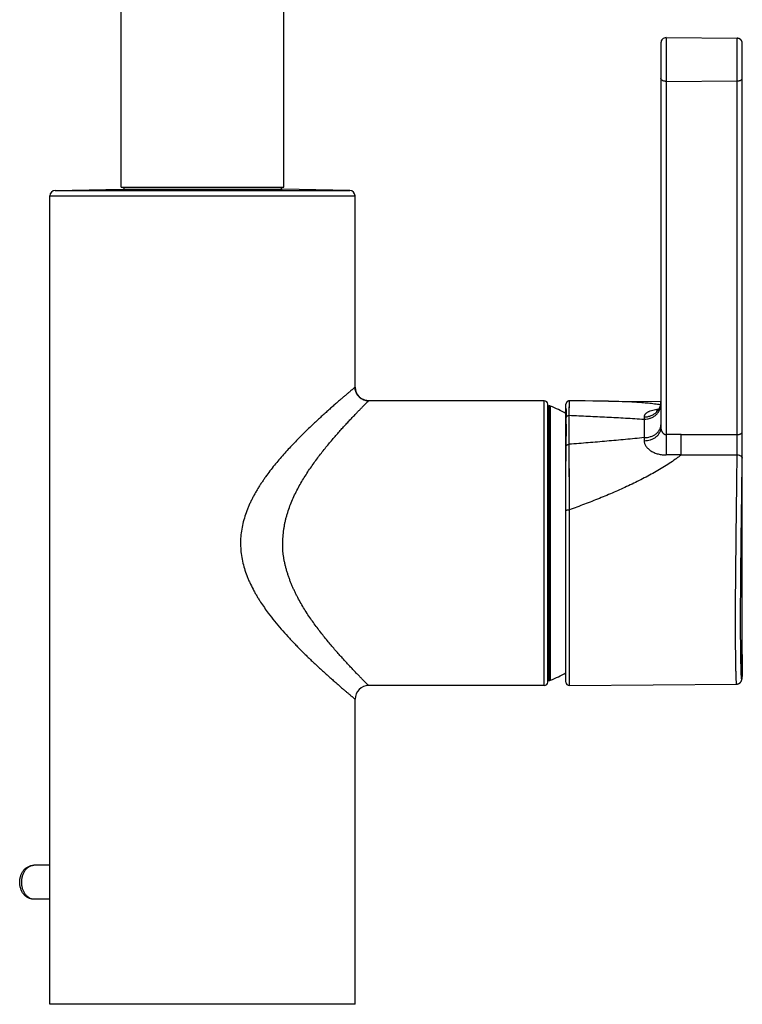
# Model space of a CAD drawing. Header units: millimetres. Extents: x -22 to 396, y -263 to 287.
# Tile 9 of 26: x 21 to 128, y 22 to 167. Entities that reach past the tile are written whole.
import ezdxf

# ---------------------------------------------------------------- set-up
doc = ezdxf.new("R2010")
doc.units = ezdxf.units.MM
doc.header["$LTSCALE"] = 23.1
doc.layers.get('0').update_dxf_attribs({"linetype": 'CONTINUOUS'})

msp = doc.modelspace()

# ---------------------------------------------------------------- linework, layer by layer
at = {"color": 7, "linetype": 'CONTINUOUS'}
for p, q in [((36.41, 142.66), (36.41, 274.87)), ((60.41, 142.66), (60.41, 274.87)), ((116.76, 164.71), (127.26, 164.62)), ((116.01, 163.96), (116.01, 107.14)), ((128, 163.91), (128, 163.92)), ((128, 163.91), (128, 163.91)), ((128, 163.9), (128, 163.91)), ((128, 163.9), (128, 163.9)), ((128.01, 163.89), (128, 163.9)), ((128.01, 163.89), (128.01, 163.89)), ((128.01, 163.88), (128.01, 163.89)), ((128.01, 163.87), (128.01, 163.88)), ((128.01, 163.86), (128.01, 163.87)), ((128.01, 163.84), (128.01, 163.86)), ((128.01, 163.77), (128.01, 163.84)), ((128.01, 163.48), (128.01, 163.77)), ((128.01, 163.28), (128.01, 163.48)), ((128.01, 72.82), (128.01, 163.28)), ((128.01, 162.71), (128.01, 163.28)), ((26.69, 142.18), (36.66, 142.36)), ((36.41, 142.66), (60.41, 142.66)), ((36.66, 142.36), (36.66, 142.36)), ((36.66, 142.36), (60.15, 142.36)), ((36.8, 142.66), (36.8, 142.36)), ((60.02, 142.66), (60.02, 142.36)), ((60.16, 142.36), (60.15, 142.36)), ((70.12, 142.18), (60.16, 142.36)), ((25.91, 22.17), (25.91, 141.38)), ((70.91, 113.17), (70.91, 141.38)), ((98.81, 111.17), (72.91, 111.17)), ((99.31, 69.67), (99.31, 110.67)), ((99.41, 110.42), (99.55, 110.42)), ((102.01, 69.67), (102.01, 110.65)), ((108.29, 111.11), (116.01, 111.05)), ((128, 72.16), (128.01, 72.82)), ((127.99, 71.35), (128, 71.69)), ((127.99, 71.11), (127.99, 71.35)), ((128, 71.69), (128, 72.16)), ((99.41, 69.92), (99.55, 69.92)), ((127.94, 70.18), (127.95, 70.19)), ((127.94, 70.16), (127.94, 70.18)), ((127.94, 70.15), (127.94, 70.16)), ((127.94, 70.13), (127.94, 70.15)), ((127.94, 70.12), (127.94, 70.13)), ((127.94, 70.1), (127.94, 70.12)), ((127.95, 70.28), (127.96, 70.31)), ((127.95, 70.25), (127.95, 70.28)), ((127.95, 70.23), (127.95, 70.25)), ((127.95, 70.2), (127.95, 70.23)), ((127.95, 70.19), (127.95, 70.2)), ((127.96, 70.44), (127.97, 70.51)), ((127.96, 70.4), (127.96, 70.44)), ((127.96, 70.31), (127.96, 70.34)), ((127.97, 70.68), (127.98, 70.79)), ((127.97, 70.58), (127.97, 70.68)), ((127.97, 70.51), (127.97, 70.58)), ((127.98, 70.93), (127.99, 71.11)), ((127.98, 70.79), (127.98, 70.93)), ((98.81, 69.17), (72.91, 69.17)), ((102.51, 69.17), (127.18, 69.39)), ((70.91, 22.17), (70.91, 67.17)), ((25.91, 42.67), (23.52, 42.67)), ((25.91, 37.67), (23.52, 37.67)), ((70.91, 22.17), (25.91, 22.17))]:
    msp.add_line(p, q, dxfattribs=at)
at = {"color": 9, "linetype": 'CONTINUOUS'}
for p, q in [((116.76, 164.71), (116.76, 106.18)), ((128, 158.75), (128.01, 162.71)), ((128, 159.91), (128, 161.53)), ((128, 158.9), (128, 159.91)), ((116.76, 158.26), (127.26, 158.32)), ((127.26, 106.18), (127.26, 158.32)), ((128, 106.61), (128, 158.9)), ((36.66, 142.36), (36.66, 142.36)), ((60.16, 142.36), (60.15, 142.36)), ((25.91, 141.38), (70.91, 141.38)), ((26.69, 142.18), (70.12, 142.18)), ((98.81, 69.17), (98.81, 111.17)), ((99.41, 69.92), (99.41, 110.42)), ((99.55, 69.92), (99.55, 110.42)), ((99.74, 69.96), (99.74, 110.38)), ((102.5, 109.02), (102.51, 111.15)), ((102.5, 109.96), (102.51, 110.63)), ((102.51, 110.99), (102.51, 111.09)), ((102.51, 110.63), (102.51, 110.99)), ((102.5, 109.71), (102.5, 109.96)), ((102.5, 109.45), (102.5, 109.71)), ((102.5, 109.17), (102.5, 109.45)), ((102.5, 104.75), (102.5, 109.17)), ((113.53, 108.78), (113.53, 108.45)), ((113.53, 108.45), (113.53, 105.73)), ((119, 106.18), (127.26, 106.18)), ((102.51, 95.1), (102.5, 104.75)), ((102.51, 97.64), (102.5, 104.75)), ((113.53, 105.73), (113.53, 105.28)), ((119, 103.19), (127.24, 103.18)), ((102.51, 69.17), (102.51, 95.1)), ((128.01, 73.76), (128.01, 73.56)), ((128.01, 73.56), (128.01, 73.36))]:
    msp.add_line(p, q, dxfattribs=at)
at = {"color": 7, "linetype": 'CONTINUOUS'}
for points in [[(128, 163.92), (128, 163.92), (128, 163.93), (128, 163.93), (128, 163.94), (128, 163.94), (128, 163.95), (128, 163.95), (128, 163.96), (128, 163.96), (128, 163.97), (128, 163.98), (128, 163.99), (128, 163.99), (127.99, 164), (127.99, 164.01), (127.99, 164.02), (127.99, 164.03), (127.99, 164.04), (127.98, 164.05), (127.98, 164.06), (127.98, 164.07), (127.98, 164.08), (127.97, 164.09), (127.97, 164.1), (127.97, 164.11), (127.96, 164.12), (127.96, 164.13), (127.95, 164.14), (127.95, 164.15), (127.94, 164.17), (127.94, 164.18), (127.93, 164.19), (127.93, 164.2), (127.92, 164.21), (127.92, 164.22), (127.91, 164.24), (127.9, 164.25), (127.9, 164.26), (127.89, 164.27), (127.88, 164.28), (127.87, 164.3), (127.86, 164.31), (127.86, 164.32), (127.85, 164.33), (127.84, 164.35), (127.83, 164.36), (127.82, 164.37), (127.8, 164.38), (127.79, 164.39), (127.78, 164.41), (127.77, 164.42), (127.76, 164.43), (127.74, 164.44), (127.73, 164.45), (127.71, 164.46), (127.7, 164.48), (127.68, 164.49), (127.67, 164.5), (127.65, 164.51), (127.63, 164.52), (127.62, 164.53), (127.6, 164.54), (127.58, 164.55), (127.56, 164.56), (127.54, 164.56), (127.52, 164.57), (127.5, 164.58), (127.48, 164.59), (127.46, 164.59), (127.44, 164.6), (127.42, 164.6), (127.39, 164.61), (127.37, 164.61), (127.35, 164.62), (127.32, 164.62), (127.3, 164.62), (127.27, 164.62), (127.26, 164.62)], [(72.91, 111.17), (72.87, 111.17), (72.8, 111.17), (72.74, 111.17), (72.68, 111.18), (72.62, 111.19), (72.55, 111.2), (72.49, 111.21), (72.43, 111.23), (72.37, 111.24), (72.31, 111.26), (72.25, 111.28), (72.19, 111.3), (72.13, 111.33), (72.07, 111.35), (72.01, 111.38), (71.96, 111.41), (71.9, 111.44), (71.85, 111.47), (71.79, 111.51), (71.74, 111.54), (71.69, 111.58), (71.64, 111.62), (71.59, 111.66), (71.54, 111.7), (71.5, 111.75), (71.45, 111.79), (71.41, 111.84), (71.37, 111.89), (71.33, 111.94), (71.29, 111.99), (71.26, 112.04), (71.22, 112.09), (71.19, 112.15), (71.16, 112.2), (71.13, 112.26), (71.1, 112.32), (71.07, 112.37), (71.05, 112.43), (71.03, 112.49), (71, 112.55), (70.99, 112.61), (70.97, 112.67), (70.95, 112.74), (70.94, 112.8), (70.93, 112.86), (70.92, 112.92), (70.92, 112.99), (70.91, 113.05), (70.91, 113.11), (70.91, 113.17)], [(102.51, 111.15), (102.5, 111.15), (102.48, 111.15), (102.46, 111.15), (102.44, 111.15), (102.41, 111.14), (102.39, 111.14), (102.37, 111.13), (102.35, 111.13), (102.33, 111.12), (102.31, 111.11), (102.29, 111.1), (102.27, 111.09), (102.25, 111.08), (102.23, 111.07), (102.21, 111.06), (102.19, 111.04), (102.18, 111.03), (102.16, 111.01), (102.14, 111), (102.13, 110.98), (102.12, 110.96), (102.1, 110.95), (102.09, 110.93), (102.08, 110.91), (102.07, 110.89), (102.06, 110.87), (102.05, 110.85), (102.04, 110.83), (102.03, 110.81), (102.03, 110.79), (102.02, 110.76), (102.02, 110.74), (102.01, 110.72), (102.01, 110.7), (102.01, 110.68), (102.01, 110.65)], [(108.29, 111.11), (107.14, 111.12), (105.99, 111.13), (104.82, 111.14), (103.64, 111.15), (102.51, 111.15)], [(116.01, 110.98), (116.01, 110.93), (116, 110.87), (116, 110.8), (115.99, 110.74), (115.98, 110.67), (115.97, 110.61), (115.95, 110.54), (115.94, 110.48), (115.92, 110.42), (115.9, 110.36), (115.87, 110.3), (115.85, 110.25), (115.83, 110.2), (115.8, 110.15), (115.78, 110.11), (115.75, 110.07), (115.73, 110.02), (115.7, 109.99), (115.67, 109.95), (115.65, 109.92), (115.62, 109.88), (115.6, 109.85), (115.57, 109.83), (115.55, 109.8), (115.53, 109.78), (115.5, 109.76), (115.48, 109.74), (115.46, 109.72), (115.44, 109.71), (115.43, 109.69), (115.41, 109.68), (115.4, 109.67), (115.38, 109.66), (115.37, 109.65), (115.36, 109.65), (115.35, 109.64), (115.35, 109.64), (115.34, 109.63), (115.33, 109.63), (115.33, 109.63), (115.33, 109.63)], [(127.18, 69.39), (127.19, 69.39), (127.22, 69.39), (127.25, 69.39), (127.28, 69.4), (127.31, 69.4), (127.34, 69.41), (127.37, 69.41), (127.4, 69.42), (127.43, 69.43), (127.46, 69.44), (127.49, 69.46), (127.52, 69.47), (127.54, 69.48), (127.57, 69.5), (127.59, 69.51), (127.62, 69.53), (127.64, 69.55), (127.66, 69.57), (127.68, 69.58), (127.7, 69.6), (127.72, 69.62), (127.73, 69.64), (127.75, 69.65), (127.76, 69.67), (127.78, 69.69), (127.79, 69.7), (127.8, 69.72), (127.81, 69.74), (127.82, 69.75), (127.83, 69.77), (127.84, 69.79), (127.85, 69.8), (127.86, 69.82), (127.86, 69.83), (127.87, 69.85), (127.88, 69.86), (127.88, 69.88), (127.89, 69.89), (127.89, 69.9), (127.89, 69.91), (127.9, 69.92), (127.9, 69.93), (127.9, 69.94), (127.91, 69.96), (127.91, 69.96), (127.91, 69.97), (127.91, 69.98), (127.92, 69.99), (127.92, 70), (127.92, 70.01), (127.92, 70.02), (127.92, 70.03), (127.93, 70.03), (127.93, 70.04), (127.93, 70.05), (127.93, 70.06), (127.93, 70.06), (127.93, 70.07), (127.93, 70.08), (127.93, 70.08), (127.93, 70.09), (127.94, 70.1)], [(127.96, 70.34), (127.96, 70.35), (127.96, 70.4)]]:
    msp.add_lwpolyline(points, dxfattribs=at)
at = {"color": 9, "linetype": 'CONTINUOUS'}
msp.add_lwpolyline([(102.51, 111.09), (102.51, 111.14), (102.51, 111.15), (102.51, 111.15), (102.51, 111.15)], dxfattribs=at)
at = {"color": 7, "linetype": 'CONTINUOUS'}
for centre, radius, start, end in [((116.76, 163.96), 0.75, 89.5, 180), ((26.71, 141.38), 0.8, 91, 180), ((70.11, 141.38), 0.8, 0, 89), ((72.91, 113.17), 2, 179.9971, 270.0042), ((98.81, 110.67), 0.5, 0, 90), ((99.41, 110.32), 0.1, 90, 180), ((99.55, 109.92), 0.5, 67.3534, 90), ((91.31, 90.17), 21.9, 60.7524, 67.3534), ((142.11, 110.13), 40.1, 180.0685, 182.0301), ((99.41, 70.02), 0.1, 180, 270), ((99.55, 70.42), 0.5, 270, 292.6466), ((91.31, 90.17), 21.9, 292.6466, 299.2476), ((72.91, 67.17), 2, 89.9958, 180.0042), ((98.81, 69.67), 0.5, 270, 360), ((102.51, 69.67), 0.5, 180, 270.5)]:
    msp.add_arc(centre, radius, start, end, dxfattribs=at)
at = {"color": 9, "linetype": 'CONTINUOUS'}
for centre, radius, start, end in [((118.98, -384.46), 490.64, 89.9972, 90.2585), ((408.14, 105.98), 291.38, 179.9606, 180.5516), ((122.88, -603.74), 706.94, 90.31461, 90.49488), ((82.81, 98.29), 30.82, 213.0599, 216.7339)]:
    msp.add_arc(centre, radius, start, end, dxfattribs=at)
for points, knots in [([(127.26, 158.32), (127.26, 158.64), (127.26, 159.14), (127.26, 159.82), (127.26, 160.35), (127.26, 160.9), (127.26, 161.43), (127.26, 161.96), (127.26, 162.45), (127.26, 162.85), (127.26, 163.14), (127.26, 163.35), (127.26, 163.54), (127.26, 163.72), (127.26, 163.89), (127.26, 164.03), (127.26, 164.17), (127.26, 164.27), (127.26, 164.34), (127.26, 164.39), (127.26, 164.43), (127.26, 164.47), (127.26, 164.51), (127.26, 164.54), (127.26, 164.56), (127.26, 164.58), (127.26, 164.59), (127.26, 164.6), (127.26, 164.61), (127.26, 164.61), (127.26, 164.62), (127.26, 164.62), (127.26, 164.62), (127.26, 164.62), (127.26, 164.62), (127.26, 164.62), (127.26, 164.62), (127.26, 164.62)], [0, 0, 0, 0, 0.153679, 0.237127, 0.32294, 0.409524, 0.495272, 0.578593, 0.657939, 0.731839, 0.766312, 0.798919, 0.829507, 0.857935, 0.88407, 0.907791, 0.928988, 0.947562, 0.955838, 0.963427, 0.97032, 0.97651, 0.981988, 0.986749, 0.990787, 0.994097, 0.995478, 0.996676, 0.99769, 0.99852, 0.999166, 0.99942, 0.999628, 0.99979, 0.999906, 0.999975, 1, 1, 1, 1]), ([(116.76, 158.26), (116.71, 158.26), (116.62, 158.27), (116.48, 158.29), (116.35, 158.33), (116.23, 158.38), (116.14, 158.45), (116.06, 158.52), (116.03, 158.59), (116.01, 158.65), (116.01, 158.68), (116.01, 158.69)], [0, 0, 0, 0, 0.155309, 0.306784, 0.450718, 0.584064, 0.70485, 0.812702, 0.909474, 0.955172, 1, 1, 1, 1]), ([(127.26, 158.32), (127.31, 158.32), (127.4, 158.32), (127.54, 158.35), (127.67, 158.39), (127.78, 158.44), (127.87, 158.5), (127.94, 158.58), (127.98, 158.65), (128, 158.7), (128, 158.73), (128, 158.75)], [0, 0, 0, 0, 0.15546, 0.306842, 0.450563, 0.583698, 0.704375, 0.812279, 0.90925, 0.955067, 1, 1, 1, 1]), ([(70.91, 113.17), (70.91, 113.17), (70.91, 113.17), (70.91, 113.17), (70.9, 113.16), (70.9, 113.16), (70.9, 113.16), (70.89, 113.16), (70.89, 113.15), (70.88, 113.15), (70.87, 113.14), (70.85, 113.12), (70.83, 113.11), (70.81, 113.09), (70.78, 113.06), (70.74, 113.03), (70.68, 112.98), (70.6, 112.91), (70.51, 112.84), (70.41, 112.75), (70.3, 112.66), (70.18, 112.55), (70.04, 112.44), (69.89, 112.31), (69.68, 112.13), (69.39, 111.88), (69.01, 111.55), (68.59, 111.19), (68.14, 110.8), (67.66, 110.38), (67.16, 109.93), (66.62, 109.45), (66.07, 108.95), (65.69, 108.6), (65.5, 108.43)], [0, 0, 0, 0, 0.000056, 0.00025, 0.000585, 0.00106, 0.001676, 0.002432, 0.003329, 0.004365, 0.006859, 0.009913, 0.013524, 0.01769, 0.022411, 0.027681, 0.039861, 0.054202, 0.07067, 0.089233, 0.109857, 0.132506, 0.157147, 0.183742, 0.212254, 0.274862, 0.34461, 0.421106, 0.503949, 0.592743, 0.687109, 0.786681, 0.891097, 1, 1, 1, 1]), ([(72.85, 111.1), (72.86, 111.1), (72.87, 111.11), (72.88, 111.13), (72.9, 111.14), (72.9, 111.15), (72.91, 111.16), (72.91, 111.16), (72.91, 111.16), (72.91, 111.17), (72.91, 111.17), (72.91, 111.17), (72.91, 111.17)], [0, 0, 0, 0, 0.261282, 0.478987, 0.651615, 0.781049, 0.873293, 0.907324, 0.934001, 0.967982, 0.981848, 1, 1, 1, 1]), ([(108.29, 111.11), (108.95, 111.11), (110.27, 111.08), (111.9, 111.01), (113.18, 110.93), (114.13, 110.84), (115.06, 110.74), (115.67, 110.66), (115.97, 110.62)], [0, 0, 0, 0, 0.258165, 0.511832, 0.636603, 0.759732, 0.880967, 1, 1, 1, 1]), ([(113.53, 108.78), (113.69, 108.78), (113.93, 108.8), (114.25, 108.87), (114.55, 108.97), (114.91, 109.14), (115.23, 109.37), (115.45, 109.59), (115.59, 109.76), (115.72, 109.94), (115.82, 110.14), (115.9, 110.34), (115.96, 110.55), (116, 110.77), (116.01, 110.91), (116.01, 110.98)], [0, 0, 0, 0, 0.132444, 0.19837, 0.263887, 0.39313, 0.519634, 0.581829, 0.64327, 0.703993, 0.764063, 0.823573, 0.88264, 0.941398, 1, 1, 1, 1]), ([(113.53, 108.45), (113.69, 108.45), (114.01, 108.48), (114.41, 108.58), (114.7, 108.71), (114.91, 108.81), (115.1, 108.94), (115.34, 109.13), (115.6, 109.4), (115.79, 109.72), (115.9, 109.98), (115.96, 110.19), (116, 110.4), (116.01, 110.54), (116.01, 110.61)], [0, 0, 0, 0, 0.133617, 0.265933, 0.33132, 0.396, 0.459888, 0.522926, 0.646227, 0.766228, 0.825283, 0.883821, 0.942002, 1, 1, 1, 1]), ([(102.03, 108.71), (102.05, 108.75), (102.1, 108.84), (102.21, 108.94), (102.35, 109), (102.45, 109.02), (102.5, 109.02)], [0, 0, 0, 0, 0.238226, 0.484973, 0.739967, 1, 1, 1, 1]), ([(102.5, 109.02), (103.42, 108.98), (105.26, 108.9), (108.02, 108.77), (110.78, 108.63), (112.61, 108.51), (113.53, 108.45)], [0, 0, 0, 0, 0.250349, 0.500525, 0.750454, 1, 1, 1, 1]), ([(115.63, 109.89), (115.49, 109.87), (115.21, 109.84), (114.81, 109.76), (114.51, 109.67), (114.28, 109.58), (114.13, 109.52), (114, 109.44), (113.87, 109.36), (113.77, 109.28), (113.68, 109.19), (113.61, 109.09), (113.56, 108.99), (113.53, 108.88), (113.52, 108.81), (113.53, 108.78)], [0, 0, 0, 0, 0.168277, 0.327071, 0.473881, 0.542118, 0.606601, 0.667187, 0.723839, 0.77663, 0.825823, 0.871903, 0.915597, 0.957911, 1, 1, 1, 1]), ([(113.53, 105.73), (113.85, 105.73), (114.33, 105.8), (114.91, 106.04), (115.29, 106.28), (115.6, 106.57), (115.79, 106.85), (115.9, 107.09), (115.96, 107.27), (116, 107.46), (116.01, 107.58), (116.01, 107.64)], [0, 0, 0, 0, 0.278368, 0.412649, 0.541314, 0.663642, 0.779823, 0.836049, 0.891282, 0.945819, 1, 1, 1, 1]), ([(113.53, 105.28), (113.85, 105.28), (114.33, 105.35), (114.9, 105.59), (115.28, 105.82), (115.6, 106.1), (115.79, 106.37), (115.9, 106.6), (115.96, 106.78), (116, 106.96), (116.01, 107.08), (116.01, 107.14)], [0, 0, 0, 0, 0.281529, 0.416857, 0.545986, 0.668078, 0.783304, 0.838812, 0.8932, 0.946802, 1, 1, 1, 1]), ([(116.01, 107.14), (116.01, 107.09), (116.02, 107.01), (116.04, 106.91), (116.06, 106.83), (116.09, 106.75), (116.13, 106.68), (116.16, 106.6), (116.21, 106.53), (116.26, 106.46), (116.32, 106.4), (116.38, 106.34), (116.44, 106.28), (116.52, 106.24), (116.6, 106.2), (116.68, 106.18), (116.74, 106.18), (116.76, 106.18)], [0, 0, 0, 0, 0.116754, 0.1769, 0.238018, 0.299866, 0.362337, 0.425251, 0.488528, 0.55208, 0.615825, 0.679723, 0.743711, 0.807762, 0.871837, 0.935924, 1, 1, 1, 1]), ([(119, 103.19), (119, 103.42), (119, 103.91), (119, 104.67), (119, 105.44), (119, 105.94), (119, 106.18)], [0, 0, 0, 0, 0.232591, 0.494716, 0.759553, 1, 1, 1, 1]), ([(127.24, 103.18), (127.25, 103.41), (127.25, 103.91), (127.26, 104.67), (127.26, 105.43), (127.26, 105.94), (127.26, 106.18)], [0, 0, 0, 0, 0.232379, 0.494505, 0.759453, 1, 1, 1, 1]), ([(127.26, 106.18), (127.31, 106.18), (127.4, 106.19), (127.54, 106.21), (127.67, 106.25), (127.78, 106.3), (127.87, 106.37), (127.94, 106.44), (127.98, 106.51), (128, 106.57), (128, 106.59), (128, 106.61)], [0, 0, 0, 0, 0.15546, 0.306842, 0.450563, 0.583698, 0.704375, 0.812279, 0.90925, 0.955067, 1, 1, 1, 1]), ([(127.99, 102.71), (127.99, 103.01), (127.99, 103.65), (128, 104.95), (128, 105.95), (128, 106.61)], [0, 0, 0, 0, 0.232338, 0.494446, 1, 1, 1, 1]), ([(102.03, 104.5), (102.04, 104.52), (102.06, 104.56), (102.1, 104.6), (102.15, 104.65), (102.23, 104.7), (102.35, 104.74), (102.45, 104.75), (102.5, 104.75)], [0, 0, 0, 0, 0.107815, 0.220677, 0.339181, 0.463337, 0.725678, 1, 1, 1, 1]), ([(113.53, 105.73), (112.61, 105.63), (110.78, 105.45), (108.02, 105.2), (105.26, 104.97), (103.42, 104.82), (102.5, 104.75)], [0, 0, 0, 0, 0.249636, 0.499582, 0.749723, 1, 1, 1, 1]), ([(113.53, 105.28), (113.52, 105.21), (113.54, 105.07), (113.59, 104.87), (113.67, 104.66), (113.79, 104.47), (113.94, 104.28), (114.12, 104.1), (114.31, 103.93), (114.61, 103.72), (115.03, 103.5), (115.49, 103.34), (115.88, 103.25), (116.27, 103.19), (116.58, 103.17), (116.78, 103.17)], [0, 0, 0, 0, 0.048344, 0.098172, 0.150034, 0.204254, 0.26096, 0.320118, 0.381597, 0.445189, 0.577636, 0.715549, 0.785968, 0.857017, 1, 1, 1, 1]), ([(119, 103.19), (118.86, 103.08), (118.58, 102.86), (118, 102.43), (117.24, 101.91), (116.3, 101.31), (115.32, 100.74), (114.32, 100.18), (112.96, 99.47), (111.22, 98.62), (109.09, 97.66), (106.93, 96.76), (104.73, 95.9), (103.25, 95.36), (102.51, 95.1)], [0, 0, 0, 0, 0.028925, 0.058235, 0.117801, 0.178372, 0.239708, 0.301637, 0.36403, 0.489839, 0.616609, 0.744017, 0.871859, 1, 1, 1, 1]), ([(127.18, 69.39), (127.18, 69.39), (127.18, 69.39), (127.17, 69.39), (127.17, 69.4), (127.17, 69.41), (127.17, 69.42), (127.16, 69.44), (127.16, 69.47), (127.15, 69.52), (127.15, 69.6), (127.14, 69.71), (127.13, 69.85), (127.12, 70.02), (127.11, 70.21), (127.1, 70.42), (127.09, 70.66), (127.09, 70.93), (127.08, 71.21), (127.07, 71.52), (127.06, 71.98), (127.05, 72.61), (127.04, 73.43), (127.03, 74.33), (127.02, 75.31), (127.02, 76.36), (127.01, 77.48), (127.01, 78.67), (127.01, 79.91), (127.02, 81.66), (127.03, 83.94), (127.06, 86.75), (127.09, 89.64), (127.12, 92.53), (127.16, 95.38), (127.19, 98.13), (127.22, 100.71), (127.24, 102.38), (127.24, 103.18)], [0, 0, 0, 0, 0.000155, 0.000288, 0.000465, 0.000687, 0.000954, 0.001628, 0.002489, 0.003537, 0.006194, 0.009599, 0.013749, 0.018639, 0.024263, 0.030614, 0.037686, 0.045469, 0.053953, 0.063129, 0.072986, 0.094689, 0.118958, 0.145672, 0.1747, 0.2059, 0.239117, 0.274188, 0.310939, 0.34919, 0.42943, 0.513324, 0.599221, 0.685427, 0.770246, 0.852006, 0.929097, 1, 1, 1, 1]), ([(127.24, 103.18), (127.34, 103.18), (127.48, 103.16), (127.66, 103.1), (127.77, 103.04), (127.86, 102.97), (127.93, 102.89), (127.98, 102.8), (127.99, 102.74), (127.99, 102.71)], [0, 0, 0, 0, 0.298385, 0.439474, 0.571394, 0.692605, 0.802972, 0.904195, 1, 1, 1, 1]), ([(128.01, 73.36), (128.01, 73.2), (128.01, 72.9), (128, 72.47), (128, 72.08), (128, 71.72), (127.99, 71.39), (127.99, 71.1), (127.98, 70.85), (127.97, 70.67), (127.97, 70.54), (127.96, 70.45), (127.96, 70.38), (127.95, 70.32), (127.95, 70.26), (127.95, 70.22), (127.94, 70.19), (127.94, 70.18), (127.94, 70.16), (127.94, 70.15), (127.93, 70.14), (127.93, 70.14), (127.93, 70.13), (127.93, 70.13), (127.92, 70.13), (127.92, 70.13), (127.92, 70.13), (127.92, 70.14), (127.92, 70.14), (127.91, 70.15), (127.91, 70.16), (127.91, 70.17), (127.91, 70.19), (127.9, 70.21), (127.9, 70.25), (127.89, 70.3), (127.89, 70.37), (127.88, 70.44), (127.88, 70.52), (127.87, 70.61), (127.86, 70.71), (127.86, 70.86), (127.85, 71.08), (127.84, 71.36), (127.83, 71.68), (127.82, 72.04), (127.81, 72.43), (127.8, 72.86), (127.79, 73.32), (127.78, 73.81), (127.78, 74.54), (127.77, 75.51), (127.76, 76.77), (127.76, 78.12), (127.76, 79.58), (127.76, 81.11), (127.77, 82.72), (127.78, 84.38), (127.8, 86.67), (127.83, 89.59), (127.87, 93.08), (127.92, 96.47), (127.96, 99.67), (127.98, 101.73), (127.99, 102.71)], [0, 0, 0, 0, 0.012954, 0.024972, 0.036029, 0.046105, 0.055181, 0.063238, 0.070262, 0.076238, 0.078831, 0.081157, 0.083216, 0.085008, 0.086532, 0.087787, 0.088315, 0.088775, 0.089168, 0.089495, 0.089756, 0.089953, 0.090089, 0.090175, 0.090212, 0.090253, 0.090304, 0.090368, 0.090541, 0.090777, 0.091078, 0.091446, 0.09188, 0.092381, 0.093585, 0.095058, 0.096799, 0.098807, 0.101083, 0.103625, 0.106433, 0.109504, 0.116431, 0.124395, 0.13338, 0.14337, 0.154344, 0.166282, 0.17916, 0.192955, 0.207638, 0.239557, 0.274668, 0.3127, 0.353355, 0.396316, 0.441249, 0.487804, 0.535616, 0.633517, 0.731908, 0.827737, 0.918033, 1, 1, 1, 1]), ([(56.52, 98.13), (56.43, 97.98), (56.24, 97.66), (55.98, 97.18), (55.72, 96.69), (55.48, 96.2), (55.25, 95.69), (54.96, 95.01), (54.65, 94.13), (54.35, 93.06), (54.13, 91.96), (54.02, 90.85), (54.01, 89.73), (54.1, 88.62), (54.29, 87.51), (54.58, 86.43), (54.88, 85.56), (55.15, 84.87), (55.45, 84.19), (55.77, 83.53), (56.13, 82.88), (56.4, 82.41), (56.68, 81.94), (56.88, 81.63), (56.98, 81.48)], [0, 0, 0, 0, 0.030904, 0.06189, 0.09295, 0.124079, 0.155268, 0.18651, 0.249119, 0.311867, 0.374709, 0.437608, 0.500528, 0.563434, 0.626292, 0.689064, 0.751708, 0.782972, 0.814187, 0.876429, 0.907449, 0.938388, 0.969243, 1, 1, 1, 1]), ([(102.01, 94.98), (102.01, 94.98), (102.01, 94.99), (102.02, 95), (102.03, 95.01), (102.05, 95.02), (102.07, 95.04), (102.09, 95.04), (102.12, 95.05), (102.17, 95.07), (102.24, 95.08), (102.32, 95.09), (102.41, 95.09), (102.48, 95.1), (102.51, 95.1)], [0, 0, 0, 0, 0.022022, 0.047306, 0.077998, 0.115162, 0.159208, 0.210164, 0.267831, 0.331848, 0.476917, 0.640598, 0.817095, 1, 1, 1, 1]), ([(60.24, 90.06), (60.24, 90.1), (60.25, 90.21), (60.25, 90.39), (60.26, 90.52), (60.26, 90.59)], [0, 0, 0, 0, 0.250012, 0.625025, 1, 1, 1, 1]), ([(65.53, 71.88), (65.72, 71.7), (66.1, 71.36), (66.65, 70.86), (67.18, 70.38), (67.69, 69.94), (68.16, 69.52), (68.61, 69.13), (69.02, 68.77), (69.4, 68.45), (69.69, 68.2), (69.9, 68.02), (70.05, 67.89), (70.18, 67.78), (70.3, 67.68), (70.42, 67.58), (70.52, 67.5), (70.61, 67.42), (70.69, 67.35), (70.74, 67.3), (70.78, 67.27), (70.81, 67.25), (70.83, 67.23), (70.85, 67.21), (70.87, 67.2), (70.88, 67.19), (70.89, 67.18), (70.89, 67.18), (70.9, 67.18), (70.9, 67.17), (70.9, 67.17), (70.91, 67.17), (70.91, 67.17), (70.91, 67.17), (70.91, 67.17)], [0, 0, 0, 0, 0.108975, 0.213442, 0.313049, 0.407441, 0.496248, 0.579092, 0.655579, 0.72531, 0.787895, 0.816395, 0.842978, 0.867605, 0.89024, 0.910848, 0.929396, 0.945849, 0.960176, 0.972343, 0.977608, 0.982323, 0.986485, 0.990092, 0.993143, 0.995634, 0.99667, 0.997566, 0.998322, 0.998938, 0.999414, 0.999749, 0.999943, 1, 1, 1, 1]), ([(72.91, 69.17), (72.91, 69.17), (72.91, 69.17), (72.91, 69.17), (72.91, 69.17), (72.91, 69.17), (72.9, 69.17), (72.9, 69.18), (72.9, 69.18), (72.89, 69.19), (72.88, 69.19), (72.87, 69.21), (72.86, 69.22), (72.84, 69.23), (72.84, 69.24)], [0, 0, 0, 0, 0.007554, 0.01565, 0.030624, 0.053776, 0.08546, 0.125836, 0.174931, 0.232689, 0.373894, 0.548842, 0.757446, 1, 1, 1, 1]), ([(23.52, 37.67), (23.46, 37.67), (23.34, 37.68), (23.17, 37.71), (23, 37.77), (22.78, 37.89), (22.52, 38.09), (22.25, 38.4), (22.03, 38.78), (21.87, 39.21), (21.77, 39.68), (21.74, 40.17), (21.77, 40.65), (21.87, 41.12), (22.03, 41.55), (22.25, 41.94), (22.52, 42.25), (22.78, 42.45), (23, 42.56), (23.17, 42.62), (23.34, 42.66), (23.46, 42.67), (23.52, 42.67)], [0, 0, 0, 0, 0.025749, 0.051742, 0.078208, 0.105347, 0.162142, 0.222982, 0.287916, 0.356414, 0.427521, 0.5, 0.572479, 0.643586, 0.712084, 0.777018, 0.837858, 0.894653, 0.921792, 0.948258, 0.974251, 1, 1, 1, 1])]:
    msp.add_open_spline(points, degree=3, knots=knots, dxfattribs=at)
at = {"color": 7, "linetype": 'CONTINUOUS'}
for points, knots in [([(60.26, 90.59), (60.27, 90.94), (60.31, 91.46), (60.39, 92.15), (60.48, 92.67), (60.57, 93.18), (60.69, 93.69), (60.82, 94.19), (61.02, 94.85), (61.3, 95.65), (61.68, 96.59), (62.1, 97.5), (62.56, 98.38), (63.04, 99.24), (63.54, 100.06), (64.06, 100.86), (64.59, 101.63), (65.12, 102.38), (65.84, 103.33), (66.56, 104.24), (67.29, 105.11), (67.82, 105.74), (68.34, 106.34), (68.85, 106.91), (69.34, 107.45), (69.81, 107.96), (70.26, 108.45), (70.69, 108.9), (71.09, 109.32), (71.46, 109.7), (71.75, 109.99), (71.96, 110.21), (72.09, 110.35), (72.22, 110.49), (72.34, 110.61), (72.44, 110.72), (72.54, 110.82), (72.63, 110.91), (72.71, 110.98), (72.78, 111.05), (72.83, 111.08), (72.85, 111.1)], [0, 0, 0, 0, 0.042679, 0.063974, 0.08522, 0.106408, 0.127526, 0.148567, 0.169522, 0.211145, 0.252355, 0.293114, 0.333389, 0.373147, 0.41236, 0.450995, 0.489023, 0.526403, 0.563084, 0.634112, 0.668331, 0.701588, 0.7338, 0.764872, 0.794695, 0.823143, 0.850095, 0.875442, 0.89905, 0.920691, 0.940088, 0.94888, 0.957047, 0.964573, 0.971457, 0.977707, 0.983336, 0.988359, 0.992792, 0.996664, 1, 1, 1, 1]), ([(65.5, 108.43), (65.35, 108.29), (65.05, 108.01), (64.27, 107.28), (63.41, 106.44), (62.47, 105.49), (61.99, 105), (61.75, 104.74)], [0, 0, 0, 0, 0.11572, 0.234444, 0.606807, 0.801071, 1, 1, 1, 1]), ([(102.03, 104.5), (102.04, 104.92), (102.06, 105.71), (102.07, 106.67), (102.07, 107.38), (102.06, 107.85), (102.05, 108.29), (102.04, 108.58), (102.03, 108.71)], [0, 0, 0, 0, 0.297503, 0.564725, 0.686295, 0.799512, 0.904153, 1, 1, 1, 1]), ([(61.75, 104.74), (61.51, 104.5), (61.05, 104.01), (60.13, 102.99), (59.23, 101.93), (58.35, 100.82), (57.82, 100.1), (57.41, 99.51), (57.11, 99.06), (56.81, 98.6), (56.62, 98.29), (56.52, 98.13)], [0, 0, 0, 0, 0.119165, 0.240429, 0.488314, 0.614533, 0.742006, 0.806157, 0.870554, 0.935176, 1, 1, 1, 1]), ([(102.01, 101.13), (102.01, 101.72), (102.01, 102.58), (102.02, 103.7), (102.03, 104.24), (102.03, 104.5)], [0, 0, 0, 0, 0.521103, 0.76617, 1, 1, 1, 1]), ([(72.84, 69.24), (72.82, 69.25), (72.78, 69.29), (72.71, 69.35), (72.63, 69.42), (72.51, 69.55), (72.33, 69.74), (72.08, 70), (71.79, 70.3), (71.45, 70.65), (71.08, 71.03), (70.67, 71.46), (70.32, 71.83), (70.02, 72.15), (69.79, 72.4), (69.55, 72.66), (69.31, 72.92), (69.06, 73.2), (68.72, 73.57), (68.29, 74.06), (67.76, 74.67), (67.22, 75.3), (66.68, 75.96), (66.13, 76.64), (65.58, 77.35), (65.03, 78.08), (64.49, 78.84), (63.96, 79.62), (63.44, 80.43), (62.94, 81.27), (62.54, 81.99), (62.23, 82.58), (62.01, 83.04), (61.8, 83.5), (61.59, 83.96), (61.4, 84.44), (61.22, 84.92), (61.05, 85.41), (60.89, 85.91), (60.75, 86.41), (60.64, 86.83), (60.56, 87.17), (60.5, 87.43), (60.45, 87.69), (60.4, 87.95), (60.36, 88.21), (60.33, 88.43), (60.31, 88.6), (60.29, 88.78), (60.27, 88.95), (60.26, 89.13), (60.25, 89.31), (60.25, 89.48), (60.25, 89.66), (60.25, 89.84), (60.24, 89.97), (60.24, 90.06)], [0, 0, 0, 0, 0.003032, 0.006704, 0.011021, 0.015994, 0.027887, 0.042344, 0.059311, 0.078672, 0.10027, 0.12389, 0.149297, 0.162602, 0.176297, 0.190369, 0.204798, 0.219566, 0.234664, 0.26579, 0.298057, 0.331361, 0.365622, 0.400775, 0.43675, 0.473477, 0.51089, 0.548945, 0.58761, 0.626849, 0.666634, 0.686722, 0.706934, 0.727267, 0.747715, 0.768276, 0.788944, 0.809715, 0.830583, 0.851542, 0.872582, 0.88313, 0.893696, 0.904279, 0.914875, 0.925484, 0.936104, 0.941419, 0.946739, 0.957383, 0.962705, 0.968027, 0.978682, 0.984011, 0.989341, 1, 1, 1, 1]), ([(58.11, 79.86), (58.41, 79.45), (59.03, 78.65), (59.99, 77.51), (60.81, 76.6), (61.47, 75.89), (61.8, 75.54), (61.96, 75.37)], [0, 0, 0, 0, 0.257174, 0.510108, 0.757995, 0.879791, 1, 1, 1, 1]), ([(61.96, 75.37), (62.11, 75.21), (62.42, 74.89), (62.88, 74.43), (63.33, 73.97), (63.79, 73.53), (64.23, 73.1), (64.67, 72.68), (65.11, 72.27), (65.39, 72.01), (65.53, 71.88)], [0, 0, 0, 0, 0.132962, 0.263947, 0.392803, 0.519396, 0.643573, 0.765173, 0.884043, 1, 1, 1, 1]), ([(23.52, 37.67), (23.44, 37.67), (23.3, 37.68), (23.09, 37.72), (22.88, 37.78), (22.68, 37.87), (22.49, 37.99), (22.26, 38.16), (22, 38.43), (21.76, 38.82), (21.59, 39.24), (21.48, 39.7), (21.44, 40.17), (21.48, 40.64), (21.59, 41.09), (21.76, 41.52), (22, 41.9), (22.26, 42.17), (22.49, 42.35), (22.68, 42.46), (22.88, 42.55), (23.09, 42.62), (23.3, 42.66), (23.44, 42.67), (23.52, 42.67)], [0, 0, 0, 0, 0.030187, 0.060387, 0.090614, 0.120892, 0.151255, 0.181744, 0.243217, 0.305764, 0.369558, 0.434456, 0.500002, 0.565547, 0.630446, 0.694239, 0.756785, 0.818258, 0.848747, 0.879109, 0.909387, 0.939614, 0.969813, 1, 1, 1, 1])]:
    msp.add_open_spline(points, degree=3, knots=knots, dxfattribs=at)

doc.saveas('drawing.dxf')
